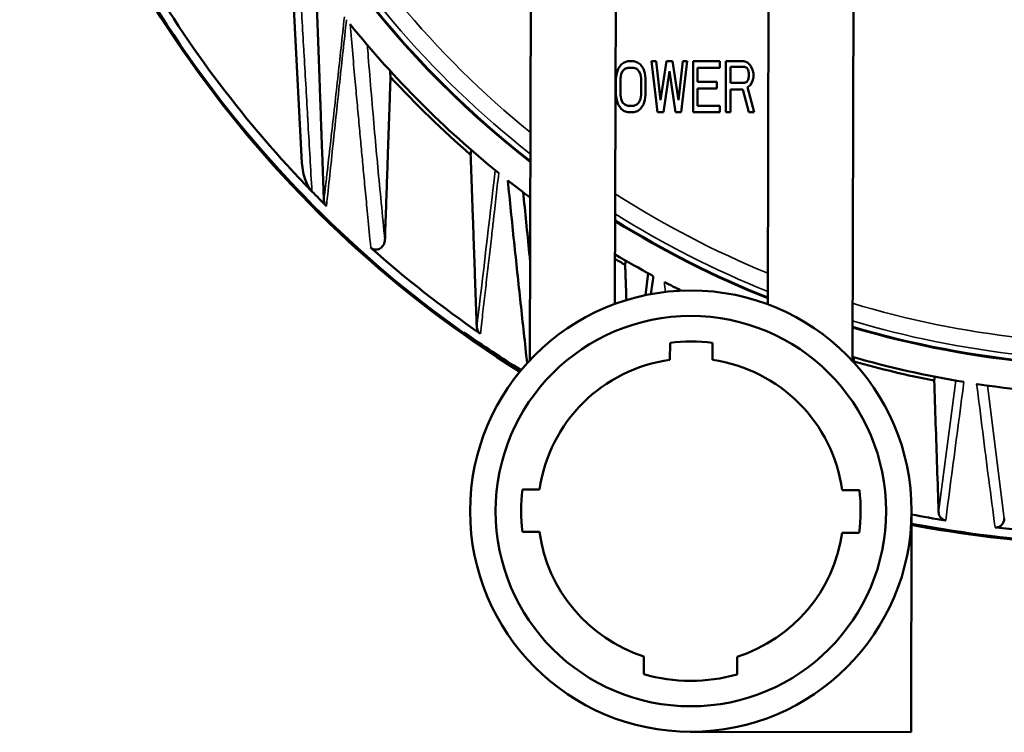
# Model space of a CAD drawing. Header units: millimetres. Extents: x 30 to 1646, y 30 to 1265.
# Tile 126 of 137: x 1405 to 1463, y 985 to 1026. Entities that reach past the tile are written whole.
import ezdxf

# ---------------------------------------------------------------- set-up
doc = ezdxf.new("R2010")
doc.units = ezdxf.units.MM
doc.header["$LTSCALE"] = 6
doc.layers.add('Visible (ISO)', color=7, linetype='Continuous', lineweight=50)
doc.layers.add('Visible Narrow (ISO)', color=7, linetype='Continuous', lineweight=35)

msp = doc.modelspace()

# ---------------------------------------------------------------- linework, layer by layer
at = {"layer": 'Visible (ISO)'}
for p, q in [((1420.6507, 1028.9256), (1421.2202, 1018.0581)), ((1434.6436, 1006.4386), (1434.6954, 1028.0644)), ((1439.6954, 1028.0524), (1439.6516, 1009.7488)), ((1448.6515, 1009.7272), (1448.6954, 1028.0309)), ((1453.6953, 1028.0189), (1453.6436, 1006.3931)), ((1439.7545, 1023.3394), (1439.842, 1023.5948)), ((1439.842, 1023.5948), (1440.017, 1023.8501)), ((1440.017, 1023.8501), (1440.192, 1023.9777)), ((1440.2358, 1023.5948), (1440.1045, 1023.4671)), ((1440.192, 1023.9777), (1440.4108, 1024.0416)), ((1440.4108, 1023.6586), (1440.2358, 1023.5948)), ((1440.7608, 1024.0416), (1440.4108, 1024.0416)), ((1440.4108, 1023.6586), (1440.7608, 1023.6586)), ((1440.7608, 1024.0416), (1440.9795, 1023.9777)), ((1440.9358, 1023.5948), (1440.7608, 1023.6586)), ((1441.067, 1023.4671), (1440.9358, 1023.5948)), ((1440.9795, 1023.9777), (1441.1545, 1023.8501)), ((1441.1545, 1023.8501), (1441.3295, 1023.5948)), ((1441.3295, 1023.5948), (1441.417, 1023.3394)), ((1442.1608, 1021.0416), (1441.8108, 1024.0416)), ((1442.0733, 1024.0416), (1441.8108, 1024.0416)), ((1442.0733, 1024.0416), (1442.3358, 1021.7437)), ((1442.3358, 1021.7437), (1442.6858, 1024.0416)), ((1443.0358, 1024.0416), (1442.6858, 1024.0416)), ((1443.0358, 1024.0416), (1443.3858, 1021.7437)), ((1443.3858, 1021.7437), (1443.6483, 1024.0416)), ((1443.9108, 1024.0416), (1443.5608, 1021.0416)), ((1443.9108, 1024.0416), (1443.6483, 1024.0416)), ((1444.2608, 1024.0416), (1444.2608, 1021.0416)), ((1445.8358, 1024.0416), (1444.2608, 1024.0416)), ((1444.5233, 1023.6586), (1445.8358, 1023.6586)), ((1444.5233, 1022.8288), (1444.5233, 1023.6586)), ((1445.8358, 1023.6586), (1445.8358, 1024.0416)), ((1446.1858, 1024.0416), (1446.1858, 1021.0416)), ((1447.2358, 1024.0416), (1446.1858, 1024.0416)), ((1446.4483, 1022.765), (1446.4483, 1023.7224)), ((1446.4483, 1023.7224), (1447.2795, 1023.7224)), ((1447.2358, 1024.0416), (1447.4545, 1023.9777)), ((1447.4108, 1023.6586), (1447.2795, 1023.7224)), ((1447.4983, 1023.5309), (1447.4108, 1023.6586)), ((1447.4545, 1023.9777), (1447.6295, 1023.7863)), ((1447.542, 1023.3394), (1447.4983, 1023.5309)), ((1447.6295, 1023.7863), (1447.7608, 1023.5309)), ((1447.7608, 1023.5309), (1447.8045, 1023.3394)), ((1439.7108, 1023.0203), (1439.7545, 1023.3394)), ((1439.7108, 1023.0203), (1439.7108, 1022.0629)), ((1440.017, 1023.2756), (1439.9733, 1023.0203)), ((1439.9733, 1022.0629), (1439.9733, 1023.0203)), ((1440.1045, 1023.4671), (1440.017, 1023.2756)), ((1441.1545, 1023.2756), (1441.067, 1023.4671)), ((1441.1983, 1023.0203), (1441.1545, 1023.2756)), ((1441.1983, 1023.0203), (1441.1983, 1022.0629)), ((1441.417, 1023.3394), (1441.4608, 1023.0203)), ((1441.4608, 1022.0629), (1441.4608, 1023.0203)), ((1442.8608, 1023.4671), (1442.5108, 1021.0416)), ((1443.2108, 1021.0416), (1442.8608, 1023.4671)), ((1447.4108, 1022.8288), (1447.4983, 1022.9565)), ((1447.4983, 1022.9565), (1447.542, 1023.148)), ((1447.542, 1023.3394), (1447.542, 1023.148)), ((1447.7608, 1022.8926), (1447.6295, 1022.6373)), ((1447.8045, 1023.0841), (1447.7608, 1022.8926)), ((1447.8045, 1023.0841), (1447.8045, 1023.3394)), ((1445.6608, 1022.8288), (1444.5233, 1022.8288)), ((1444.5233, 1022.4458), (1445.6608, 1022.4458)), ((1444.5233, 1021.4246), (1444.5233, 1022.4458)), ((1445.6608, 1022.4458), (1445.6608, 1022.8288)), ((1447.2795, 1022.765), (1446.4483, 1022.765)), ((1446.4483, 1022.382), (1447.192, 1022.382)), ((1446.4483, 1021.0416), (1446.4483, 1022.382)), ((1447.542, 1021.0416), (1447.192, 1022.382)), ((1447.2795, 1022.765), (1447.4108, 1022.8288)), ((1447.6295, 1022.6373), (1447.4545, 1022.5097)), ((1447.4545, 1022.5097), (1447.8483, 1021.0416)), ((1439.7545, 1021.7437), (1439.7108, 1022.0629)), ((1439.842, 1021.4884), (1439.7545, 1021.7437)), ((1439.9733, 1022.0629), (1440.017, 1021.8075)), ((1440.017, 1021.8075), (1440.1045, 1021.616)), ((1441.067, 1021.616), (1441.1545, 1021.8075)), ((1441.1545, 1021.8075), (1441.1983, 1022.0629)), ((1441.417, 1021.7437), (1441.3295, 1021.4884)), ((1441.4608, 1022.0629), (1441.417, 1021.7437)), ((1440.017, 1021.2331), (1439.842, 1021.4884)), ((1440.192, 1021.1054), (1440.017, 1021.2331)), ((1440.1045, 1021.616), (1440.2358, 1021.4884)), ((1440.2358, 1021.4884), (1440.4108, 1021.4246)), ((1440.7608, 1021.4246), (1440.4108, 1021.4246)), ((1440.7608, 1021.4246), (1440.9358, 1021.4884)), ((1440.9358, 1021.4884), (1441.067, 1021.616)), ((1441.1545, 1021.2331), (1440.9795, 1021.1054)), ((1441.3295, 1021.4884), (1441.1545, 1021.2331)), ((1445.8358, 1021.4246), (1444.5233, 1021.4246)), ((1445.8358, 1021.0416), (1445.8358, 1021.4246)), ((1440.4108, 1021.0416), (1440.192, 1021.1054)), ((1440.4108, 1021.0416), (1440.7608, 1021.0416)), ((1440.9795, 1021.1054), (1440.7608, 1021.0416)), ((1442.1608, 1021.0416), (1442.5108, 1021.0416)), ((1443.2108, 1021.0416), (1443.5608, 1021.0416)), ((1444.2608, 1021.0416), (1445.8358, 1021.0416)), ((1446.1858, 1021.0416), (1446.4483, 1021.0416)), ((1447.542, 1021.0416), (1447.8483, 1021.0416)), ((1441.6146, 1011.5526), (1441.453, 1010.2647)), ((1434.0294, 1010.419), (1434.0292, 1010.419)), ((1434.1363, 1009.4307), (1434.1362, 1009.4306)), ((1434.1392, 1009.4028), (1434.1393, 1009.4028)), ((1442.8961, 1007.4663), (1442.8937, 1006.4575)), ((1445.3937, 1006.4515), (1445.3961, 1007.4603)), ((1434.4515, 1006.5142), (1434.4515, 1006.5142)), ((1434.4549, 1006.482), (1434.455, 1006.482)), ((1461.2667, 1002.5416), (1461.2677, 1002.5416)), ((1461.3932, 1001.5328), (1461.3944, 1001.5328)), ((1435.2126, 998.8131), (1434.2038, 998.8155)), ((1454.0469, 998.768), (1453.0381, 998.7704)), ((1457.1223, 997.5106), (1457.0912, 984.5106)), ((1434.1978, 996.3155), (1435.2066, 996.3131)), ((1453.0321, 996.2704), (1454.0409, 996.268)), ((1441.3519, 988.9788), (1441.3493, 987.9339)), ((1446.8493, 987.9207), (1446.8518, 988.9656)), ((1457.0912, 984.5106), (1444.0912, 984.5418))]:
    msp.add_line(p, q, dxfattribs=at)
for radius in [13, 11.5]:
    msp.add_circle((1444.1224, 997.5417), radius, dxfattribs=at)
for centre, radius, start, end in [((1469.742, 1063.0416), 57, 103.475702, 232.028339), ((1469.742, 1063.0416), 56.9651, 103.554414, 232.001055), ((1469.742, 1063.0416), 67.5, 195.175132, 238.071876), ((1469.742, 1063.0416), 67.4331, 195.192696, 234.675746), ((1469.742, 1063.0416), 66.8981, 209.91723, 224.230328), ((1469.742, 1063.0416), 58.6709, 218.862986, 230.987123), ((1469.7409, 1063.0406), 60.3413, 221.158727, 221.159003), ((1469.742, 1063.0416), 58.9016, 222.672667, 229.070905), ((1469.9025, 1063.1874), 65.2153, 222.260723, 222.260738), ((1469.7507, 1063.0503), 63.8442, 225.283451, 225.283539), ((1469.742, 1063.0416), 58.6709, 231.656465, 233.284986), ((1469.742, 1063.0416), 66.8981, 224.230328, 225.26784), ((1469.7421, 1063.0416), 64.9985, 227.648647, 227.650014), ((1469.7424, 1063.0421), 60.3435, 233.173903, 233.174379), ((1469.742, 1063.0416), 57, 238.149924, 248.284768), ((1469.742, 1063.0416), 56.9651, 238.128218, 248.270877), ((1469.742, 1063.0416), 66.8981, 228.341126, 235.370288), ((1469.742, 1063.0416), 58.6709, 239.152817, 241.595427), ((1469.742, 1063.0416), 58.9016, 239.28605, 239.958723), ((1469.742, 1063.0416), 58.6709, 242.403367, 243.510729), ((1469.742, 1063.0416), 56.9651, 253.589442, 264.696725), ((1469.742, 1063.0416), 67.3796, 234.69961, 238.085377), ((1469.742, 1063.0416), 57, 253.599688, 264.967586), ((1444.1224, 997.5417), 10, 82.682095, 97.043606), ((1444.1224, 997.5417), 9, 97.846407, 171.879294), ((1444.1224, 997.5417), 9, 7.846407, 81.879294), ((1469.742, 1063.0416), 58.6709, 254.075121, 260.63625), ((1469.742, 1063.0416), 58.9016, 254.225535, 258.951987), ((1469.742, 1063.0416), 58.6709, 261.436299, 269.609158), ((1469.742, 1063.0414), 63.8317, 262.692498, 262.693468), ((1444.1224, 997.5417), 10, 172.682095, 187.043606), ((1444.1224, 997.5417), 10, 352.682095, 7.043606), ((1469.742, 1063.0414), 64.9983, 262.964686, 262.965115), ((1469.742, 1063.0416), 67.4331, 259.212355, 275.154232), ((1469.742, 1063.0416), 66.8981, 259.126168, 260.867235), ((1444.1224, 997.5417), 9, 187.846407, 252.07126), ((1444.1224, 997.5417), 9, 287.654441, 351.879294), ((1469.742, 1063.0416), 67.5, 259.22303, 275.144236), ((1469.742, 1063.0416), 66.8981, 263.440105, 268.732698), ((1444.1224, 997.5417), 10, 253.900836, 285.824865)]:
    msp.add_arc(centre, radius, start, end, dxfattribs=at)
msp.add_ellipse((1433.6336, 1011.4195), major_axis=(-1.09, -1.6784), ratio=0.9993904, start_param=0.8273461, end_param=0.8274011, dxfattribs=at)
for points, weights in [([(1422.052, 1028.472), (1422.2691, 1022.5662), (1422.5092, 1015.8622)], [1.08536556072, 1.05290655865, 1.01092229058]), ([(1426.4032, 1023.494), (1426.4192, 1023.3061), (1426.4353, 1023.1175)], [1.00090520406, 1.00077120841, 1.00062987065]), ([(1426.1052, 1013.4935), (1426.2774, 1018.5766), (1426.4353, 1023.1175)], [1.01825840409, 1.05640887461, 1.08958309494]), ([(1431.1848, 1018.8193), (1431.1695, 1018.6801), (1431.1542, 1018.5402)], [1.00086509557, 1.00074518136, 1.0006182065]), ([(1431.1542, 1018.5402), (1431.323, 1013.7868), (1431.5103, 1008.3998)], [1.09268935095, 1.05532220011, 1.0124852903]), ([(1440.2848, 1012.3017), (1440.2697, 1012.1774), (1440.2545, 1012.0525)], [1.00061884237, 1.00053299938, 1.00044190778]), ([(1440.2545, 1012.0525), (1440.2899, 1011.0293), (1440.3263, 1009.9751)], [1.10169083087, 1.09112328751, 1.08032688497]), ([(1430.8058, 1008.0508), (1430.7789, 1008.0371), (1430.752, 1008.0234)], [1.00015469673, 1.00013291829, 1.00011093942]), ([(1453.7296, 1006.3583), (1453.7144, 1006.4827), (1453.6993, 1006.6067)], [1.0003128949, 1.00038015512, 1.00044347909]), ([(1453.7277, 1006.3017), (1453.7286, 1006.33), (1453.7296, 1006.3583)], [1.1238548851, 1.12427638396, 1.12469778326]), ([(1458.4847, 1005.4608), (1458.4697, 1005.3464), (1458.4546, 1005.2316)], [1.00045090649, 1.00038780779, 1.00032075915]), ([(1461.4025, 1001.459), (1461.4031, 1001.459), (1461.4037, 1001.459)], [1.02219161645, 1.02219231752, 1.02219301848])]:
    msp.add_rational_spline(points, weights, degree=2, dxfattribs=at)
for points, knots in [([(1421.2202, 1018.0581), (1421.2394, 1017.6918), (1421.309, 1017.3369), (1421.4696, 1016.9018), (1421.5279, 1016.7737), (1421.6569, 1016.556), (1421.7264, 1016.4598), (1421.8068, 1016.3772)], [-0.17318072, -0.17318072, -0.17318072, -0.17318072, -0.07575562, -0.07575562, -0.03459192, -0.03459192, -0.00000099, -0.00000099, -0.00000099, -0.00000099]), ([(1433.344, 1017.0256), (1433.4623, 1015.8189), (1433.5849, 1014.6145), (1433.7108, 1013.4105), (1433.8366, 1012.2064), (1433.9659, 1011.0028), (1434.0963, 1009.7989), (1434.2241, 1008.6191), (1434.353, 1007.439), (1434.4787, 1006.2595)], [0, 0, 0, 0, 0.33333333, 0.33333333, 0.33333333, 0.66666667, 0.66666667, 0.66666667, 0.99334617, 0.99334617, 0.99334617, 0.99334617]), ([(1434.6576, 1012.2765), (1434.6489, 1012.362), (1434.5793, 1013.0464), (1434.4513, 1014.3168), (1434.3226, 1015.5901), (1434.2582, 1016.2538), (1434.2516, 1016.3223)], [0.53820419, 0.53820419, 0.53820419, 0.53820419, 0.56220998, 0.73006129, 0.8912719, 0.90980097, 0.90980097, 0.90980097, 0.90980097]), ([(1422.6596, 1015.5169), (1422.6375, 1015.5388), (1422.6177, 1015.5626), (1422.5822, 1015.6149), (1422.567, 1015.643), (1422.5412, 1015.7031), (1422.5313, 1015.735), (1422.5174, 1015.7988), (1422.5136, 1015.8308), (1422.5092, 1015.8622)], [0.000000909, 0.000000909, 0.000000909, 0.000000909, 0.009339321, 0.009339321, 0.019223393, 0.019223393, 0.030018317, 0.030018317, 0.040971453, 0.040971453, 0.040971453, 0.040971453]), ([(1425.2753, 1013.061), (1425.2895, 1013.0487), (1425.3093, 1013.0331), (1425.3584, 1013.0034), (1425.3822, 1012.9917), (1425.4441, 1012.9671), (1425.4947, 1012.9525), (1425.6191, 1012.9455), (1425.6802, 1012.9575), (1425.8024, 1013.0029), (1425.8801, 1013.0452), (1425.9924, 1013.176), (1426.028, 1013.2352), (1426.0737, 1013.3483), (1426.0921, 1013.4138), (1426.1052, 1013.4935)], [-0.27816162, -0.27816162, -0.27816162, -0.27816162, -0.24632907, -0.24632907, -0.21852546, -0.21852546, -0.17490116, -0.17490116, -0.12501481, -0.12501481, -0.06581332, -0.06581332, -0.03011172, -0.03011172, -0.0005565, -0.0005565, -0.0005565, -0.0005565]), ([(1431.7258, 1007.995), (1431.6957, 1008.0159), (1431.6683, 1008.04), (1431.6181, 1008.0952), (1431.5962, 1008.1262), (1431.5568, 1008.1967), (1431.5411, 1008.2365), (1431.5191, 1008.3177), (1431.5132, 1008.3593), (1431.5103, 1008.3998)], [0.00000104, 0.00000104, 0.00000104, 0.00000104, 0.011003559, 0.011003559, 0.02285725, 0.02285725, 0.037017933, 0.037017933, 0.051902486, 0.051902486, 0.051902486, 0.051902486]), ([(1459.1238, 996.9915), (1459.0914, 996.9972), (1459.0594, 997.0064), (1458.9966, 997.0318), (1458.966, 997.0484), (1458.882, 997.1058), (1458.8366, 997.1547), (1458.7645, 997.2626), (1458.7372, 997.3307), (1458.718, 997.4293), (1458.7148, 997.459), (1458.7137, 997.4883)], [0.277296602, 0.277296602, 0.277296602, 0.277296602, 0.287165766, 0.287165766, 0.297620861, 0.297620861, 0.31853105, 0.31853105, 0.344132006, 0.344132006, 0.355087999, 0.355087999, 0.355087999, 0.355087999]), ([(1462.0995, 996.5815), (1462.1081, 996.5818), (1462.1168, 996.5823), (1462.1599, 996.5861), (1462.1938, 996.593), (1462.2903, 996.6236), (1462.3474, 996.6574), (1462.4465, 996.7404), (1462.4913, 996.7981), (1462.5545, 996.9228), (1462.5728, 996.9899), (1462.5796, 997.0527), (1462.5814, 997.0685), (1462.5824, 997.0846), (1462.5826, 997.1011)], [-0.084616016, -0.084616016, -0.084616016, -0.084616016, -0.082030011, -0.082030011, -0.071661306, -0.071661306, -0.050923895, -0.050923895, -0.025461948, -0.025461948, 0, 0, 0, 0.006396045, 0.006396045, 0.006396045, 0.006396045])]:
    msp.add_open_spline(points, degree=3, knots=knots, dxfattribs=at)
for points in [[(1441.7785, 1010.3284), (1441.8223, 1010.6821), (1441.8662, 1011.0354), (1441.9102, 1011.3878)], [(1441.8326, 1011.4341), (1441.8588, 1011.4193), (1441.8851, 1011.4045), (1441.9102, 1011.3878)], [(1458.4546, 1005.2316), (1458.4826, 1004.397), (1458.5391, 1002.7107), (1458.6254, 1000.1297), (1458.6841, 998.3745), (1458.7137, 997.4883)], [(1460.9541, 1005.0309), (1460.9714, 1005.0298), (1460.9884, 1005.0273), (1461.0054, 1005.0248)], [(1462.0375, 996.5861), (1462.0583, 996.5852), (1462.0789, 996.5833), (1462.0995, 996.5815)]]:
    msp.add_open_spline(points, degree=3, dxfattribs=at)
at = {"layer": 'Visible Narrow (ISO)'}
for p, q in [((1459.7329, 1005.2308), (1458.7137, 997.4883)), ((1462.5826, 997.1011), (1461.5856, 1004.9404))]:
    msp.add_line(p, q, dxfattribs=at)
for centre, radius, start, end in [((1469.742, 1063.0416), 56.6321, 186.39688, 231.738703), ((1469.742, 1063.0416), 55.6327, 186.396805, 230.926409), ((1469.7406, 1063.0403), 60.4588, 221.312274, 221.312504), ((1469.742, 1063.0416), 55.6327, 237.275638, 247.726782), ((1469.742, 1063.0416), 56.6321, 237.919647, 248.137494), ((1469.7424, 1063.0421), 60.4613, 233.276725, 233.277192), ((1469.7426, 1063.0423), 61.3087, 234.0015, 234.001899), ((1469.742, 1063.0416), 55.6327, 253.188465, 263.603196), ((1469.742, 1063.0416), 56.6321, 253.49108, 263.603112)]:
    msp.add_arc(centre, radius, start, end, dxfattribs=at)
msp.add_ellipse((1433.7911, 1011.6617), major_axis=(-1.6768, 1.0902), ratio=0.9993901, start_param=2.3063316, end_param=2.3063903, dxfattribs=at)
for points, knots in [([(1421.1044, 1028.5919), (1421.1732, 1027.3959), (1421.2428, 1026.1907), (1421.3127, 1024.9788), (1421.3198, 1024.8552), (1421.3269, 1024.7316), (1421.3341, 1024.6079), (1421.407, 1023.3425), (1421.4799, 1022.0701), (1421.5541, 1020.7763), (1421.5583, 1020.7031), (1421.5625, 1020.6298), (1421.5667, 1020.5565), (1421.6408, 1019.2655), (1421.7163, 1017.9527), (1421.7928, 1016.6208), (1421.7975, 1016.5397), (1421.8021, 1016.4585), (1421.8068, 1016.3772)], [0, 0, 0, 0, 0.3024906, 0.3024906, 0.3024906, 0.3333333, 0.3333333, 0.3333333, 0.6488196, 0.6488196, 0.6488196, 0.6666667, 0.6666667, 0.6666667, 0.9808583, 0.9808583, 0.9808583, 1, 1, 1, 1]), ([(1423.7174, 1026.6548), (1423.5885, 1025.4242), (1423.3189, 1022.9598), (1422.917, 1019.3607), (1422.6475, 1017.015), (1422.5092, 1015.8622)], [0.01069416, 0.01069416, 0.01069416, 0.01069416, 0.33333333, 0.66666667, 1, 1, 1, 1]), ([(1422.6596, 1015.5169), (1422.7932, 1016.7281), (1422.9221, 1017.9432), (1423.0514, 1019.1601), (1423.1806, 1020.377), (1423.3102, 1021.5957), (1423.4412, 1022.8183), (1423.5722, 1024.0408), (1423.7047, 1025.2673), (1423.844, 1026.495)], [0.00000035, 0.00000035, 0.00000035, 0.00000035, 0.33333333, 0.33333333, 0.33333333, 0.66666667, 0.66666667, 0.66666667, 1, 1, 1, 1]), ([(1425.2711, 1013.0647), (1425.2053, 1013.712), (1425.1493, 1014.3122), (1425.0993, 1014.8419), (1425.0493, 1015.3716), (1425.0051, 1015.8305), (1424.9608, 1016.2943), (1424.9165, 1016.758), (1424.8725, 1017.227), (1424.8327, 1017.6531), (1424.793, 1018.0791), (1424.7574, 1018.4619), (1424.7205, 1018.8568), (1424.6836, 1019.2517), (1424.6456, 1019.6587), (1424.6054, 1020.0926), (1424.5652, 1020.5266), (1424.5229, 1020.9876), (1424.4819, 1021.4401), (1424.4409, 1021.8926), (1424.4009, 1022.3362), (1424.355, 1022.8396), (1424.309, 1023.343), (1424.2578, 1023.9067), (1424.2077, 1024.4769), (1424.1576, 1025.0472), (1424.1082, 1025.6238), (1424.058, 1026.2279)], [0, 0, 0, 0, 0.1111111, 0.1111111, 0.1111111, 0.2222222, 0.2222222, 0.2222222, 0.3333333, 0.3333333, 0.3333333, 0.4444444, 0.4444444, 0.4444444, 0.5555556, 0.5555556, 0.5555556, 0.6666667, 0.6666667, 0.6666667, 0.7777778, 0.7777778, 0.7777778, 0.8888889, 0.8888889, 0.8888889, 1, 1, 1, 1]), ([(1426.1051, 1013.4939), (1426.0294, 1014.2491), (1425.9568, 1014.9855), (1425.8873, 1015.7032), (1425.8179, 1016.4212), (1425.7515, 1017.1205), (1425.6882, 1017.8003), (1425.6249, 1018.48), (1425.5646, 1019.1402), (1425.501, 1019.8542), (1425.4375, 1020.5682), (1425.3706, 1021.3361), (1425.3065, 1022.0922), (1425.2425, 1022.8483), (1425.1813, 1023.5928), (1425.1235, 1024.316), (1425.1049, 1024.5488), (1425.0866, 1024.7794), (1425.0687, 1025.0079)], [0.00003538, 0.00003538, 0.00003538, 0.00003538, 0.16666667, 0.16666667, 0.16666667, 0.33333333, 0.33333333, 0.33333333, 0.5, 0.5, 0.5, 0.66666667, 0.66666667, 0.66666667, 0.83333333, 0.83333333, 0.83333333, 0.88698533, 0.88698533, 0.88698533, 0.88698533]), ([(1431.7258, 1007.995), (1431.753, 1008.2252), (1431.78, 1008.4552), (1431.8069, 1008.6848), (1431.8556, 1009.1017), (1431.9038, 1009.5176), (1431.9517, 1009.9326), (1431.9996, 1010.348), (1432.0472, 1010.7624), (1432.0946, 1011.1758), (1432.0949, 1011.179), (1432.0953, 1011.1822), (1432.0957, 1011.1854), (1432.1446, 1011.6123), (1432.1934, 1012.0381), (1432.242, 1012.4629), (1432.2927, 1012.9067), (1432.3433, 1013.3495), (1432.3935, 1013.7912), (1432.4142, 1013.9735), (1432.4349, 1014.1556), (1432.4555, 1014.3376), (1432.4871, 1014.6162), (1432.5186, 1014.8944), (1432.55, 1015.1722), (1432.6075, 1015.6815), (1432.6649, 1016.1894), (1432.7224, 1016.6957), (1432.7512, 1016.9488), (1432.78, 1017.2016), (1432.809, 1017.454)], [0, 0, 0, 0, 0.0717495, 0.0717495, 0.0717495, 0.201968, 0.201968, 0.201968, 0.3323187, 0.3323187, 0.3323187, 0.3333333, 0.3333333, 0.3333333, 0.4679446, 0.4679446, 0.4679446, 0.6086182, 0.6086182, 0.6086182, 0.6666667, 0.6666667, 0.6666667, 0.7555504, 0.7555504, 0.7555504, 0.91851, 0.91851, 0.91851, 1, 1, 1, 1]), ([(1459.13, 996.9905), (1459.2493, 997.8972), (1459.3681, 998.804), (1459.4875, 999.7107), (1459.6068, 1000.6174), (1459.7267, 1001.524), (1459.8455, 1002.4308), (1459.9644, 1003.3377), (1460.0822, 1004.2447), (1460.2015, 1005.1515)], [0, 0, 0, 0, 0.3333333, 0.3333333, 0.3333333, 0.6666667, 0.6666667, 0.6666667, 1, 1, 1, 1])]:
    msp.add_open_spline(points, degree=3, knots=knots, dxfattribs=at)
for points in [[(1432.6003, 1017.624), (1432.2403, 1014.4749), (1431.8764, 1011.4119), (1431.5103, 1008.3998)], [(1425.2711, 1013.0647), (1425.2725, 1013.0635), (1425.2739, 1013.0622), (1425.2753, 1013.061)], [(1442.5631, 1011.0456), (1442.585, 1010.8491), (1442.607, 1010.6525), (1442.6291, 1010.4557)], [(1443.3926, 1010.5212), (1443.3888, 1010.5562), (1443.385, 1010.5912), (1443.3811, 1010.6262)], [(1460.1962, 1005.1525), (1460.198, 1005.1524), (1460.1998, 1005.1522), (1460.2015, 1005.1515)], [(1460.9541, 1005.0309), (1461.0731, 1004.0927), (1461.3095, 1002.2113), (1461.6613, 999.3977), (1461.9185, 997.5244), (1462.0375, 996.5861)], [(1459.1238, 996.9915), (1459.1259, 996.9912), (1459.1279, 996.9909), (1459.13, 996.9905)]]:
    msp.add_open_spline(points, degree=3, dxfattribs=at)

doc.saveas('drawing.dxf')
